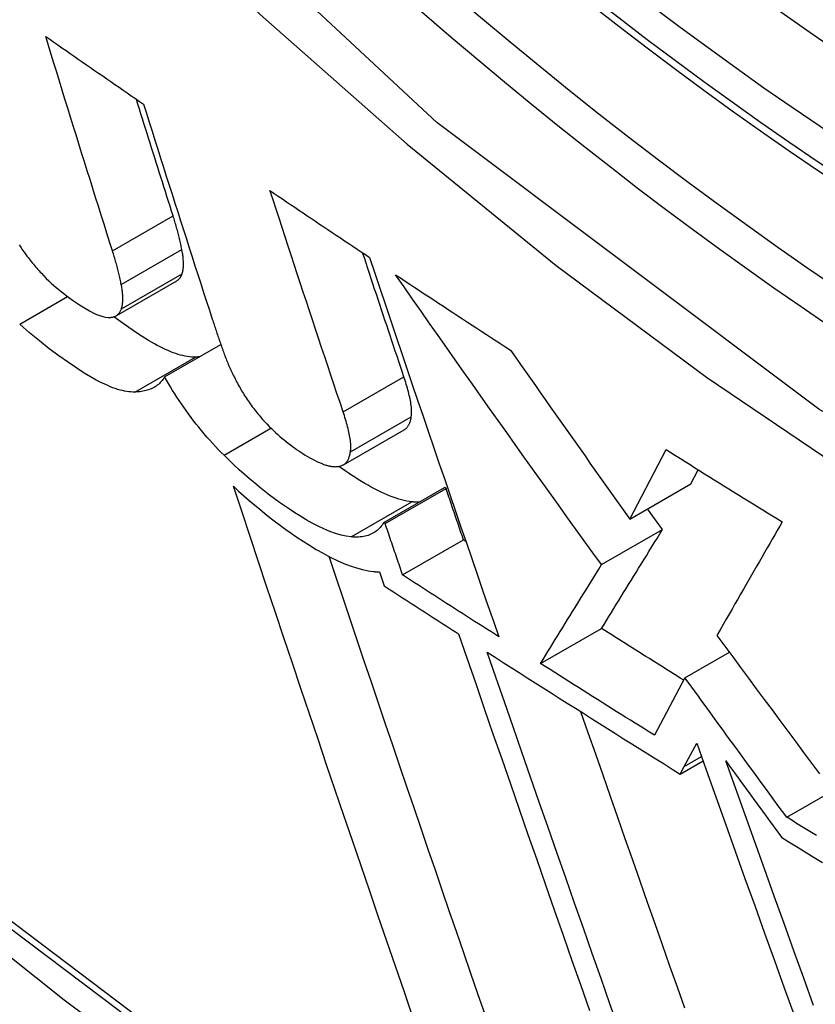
# Model space of a CAD drawing. Header units: inches. Extents: x 581 to 683, y 228 to 312.
# Tile 17 of 104: x 581.6345 to 581.7113, y 298.0611 to 298.156. Entities that reach past the tile are written whole.
import ezdxf

# ---------------------------------------------------------------- set-up
doc = ezdxf.new("R2010")
doc.units = ezdxf.units.IN
doc.header["$MEASUREMENT"] = 0
doc.layers.add('Visible Edges(ANSI)', color=7, linetype='Continuous', lineweight=25)
doc.layers.add('Visible Tangent Edges(ANSI)', color=7, linetype='Continuous', lineweight=25)

msp = doc.modelspace()

# ---------------------------------------------------------------- linework, layer by layer
at = {"layer": 'Visible Edges(ANSI)'}
for p, q in [((581.643811, 298.127473), (581.649659, 298.130841)), ((581.648478, 298.121565), (581.653917, 298.124697)), ((581.66573, 298.113081), (581.671596, 298.116459)), ((581.693368, 298.10786), (581.696857, 298.114562)), ((581.699253, 298.111249), (581.699964, 298.112615)), ((581.669629, 298.107513), (581.675498, 298.110893)), ((581.675635, 298.110803), (581.675498, 298.110893)), ((581.693368, 298.10786), (581.699253, 298.111249)), ((581.669766, 298.107424), (581.675635, 298.110803)), ((581.696516, 298.106853), (581.695076, 298.108844)), ((581.669766, 298.107424), (581.669629, 298.107513)), ((581.690632, 298.103465), (581.696516, 298.106853)), ((581.67145, 298.102466), (581.67732, 298.105847)), ((581.677549, 298.105699), (581.67732, 298.105847)), ((581.669202, 298.102765), (581.669659, 298.10142)), ((581.684756, 298.093929), (581.690635, 298.097315)), ((581.698684, 298.092548), (581.702967, 298.095014)), ((581.698684, 298.092548), (581.695729, 298.087007)), ((581.69862, 298.083988), (581.699821, 298.086244)), ((581.698227, 298.08326), (581.700431, 298.084529)), ((581.698227, 298.08326), (581.69862, 298.083988)), ((581.708498, 298.079094), (581.712892, 298.081624))]:
    msp.add_line(p, q, dxfattribs=at)
at = {"layer": 'Visible Edges(ANSI)', "flags": 128}
for points in [[(581.49238, 298.189414), (581.528194, 298.155287), (581.564569, 298.122555), (581.601458, 298.091273), (581.638812, 298.061496), (581.676583, 298.033274), (581.714726, 298.006658), (581.753195, 297.981698), (581.791943, 297.958444), (581.830926, 297.936943), (581.870102, 297.917244), (581.909426, 297.899395), (581.948856, 297.883446), (581.988347, 297.869447), (582.027856, 297.857449), (582.067334, 297.847508), (582.106728, 297.839678)], [(581.643461, 298.13374), (581.64319, 298.134596), (581.642919, 298.135452), (581.642648, 298.136309), (581.642377, 298.137167), (581.642106, 298.138026), (581.641836, 298.138885), (581.641566, 298.139745), (581.641296, 298.140605), (581.641026, 298.141465), (581.640757, 298.142327), (581.640488, 298.143188), (581.640219, 298.14405), (581.63995, 298.144913), (581.639682, 298.145775), (581.639415, 298.146639), (581.639147, 298.147502), (581.63888, 298.148366), (581.638614, 298.14923), (581.638347, 298.150094), (581.638082, 298.150958), (581.637816, 298.151823), (581.637551, 298.152687), (581.637287, 298.153552), (581.637023, 298.154417)], [(581.637023, 298.154417), (581.637414, 298.154144), (581.637806, 298.153871), (581.638198, 298.153598), (581.63859, 298.153325), (581.638983, 298.153052), (581.639375, 298.15278), (581.639768, 298.152507), (581.640161, 298.152234), (581.640553, 298.151961), (581.640946, 298.151689), (581.64134, 298.151416), (581.641733, 298.151143), (581.642126, 298.150871), (581.64252, 298.150598), (581.642913, 298.150326), (581.643307, 298.150053), (581.643701, 298.149781), (581.644095, 298.149509), (581.644489, 298.149236), (581.644883, 298.148964), (581.645278, 298.148692), (581.645672, 298.14842), (581.646067, 298.148148), (581.646462, 298.147876)], [(581.649308, 298.137107), (581.64916, 298.137573), (581.649012, 298.13804), (581.648864, 298.138507), (581.648716, 298.138974), (581.648568, 298.139442), (581.64842, 298.139909), (581.648272, 298.140377), (581.648124, 298.140845), (581.647976, 298.141313), (581.647828, 298.141781), (581.647681, 298.14225), (581.647533, 298.142719), (581.647386, 298.143187), (581.647238, 298.143656), (581.647091, 298.144125), (581.646944, 298.144595), (581.646796, 298.145064), (581.646649, 298.145534), (581.646502, 298.146003), (581.646355, 298.146473), (581.646208, 298.146943), (581.646062, 298.147413), (581.645915, 298.147883), (581.645768, 298.148354)], [(581.646462, 298.147876), (581.646734, 298.147009), (581.647007, 298.146142), (581.64728, 298.145276), (581.647554, 298.144409), (581.647828, 298.143542), (581.648103, 298.142676), (581.648377, 298.141809), (581.648653, 298.140943), (581.648928, 298.140077), (581.649204, 298.139212), (581.64948, 298.138347), (581.649757, 298.137482), (581.650034, 298.136617), (581.650311, 298.135753), (581.650588, 298.134889), (581.650866, 298.134026), (581.651143, 298.133163), (581.651421, 298.132301), (581.6517, 298.131439), (581.651978, 298.130578), (581.652256, 298.129718), (581.652535, 298.128858), (581.652814, 298.127999), (581.653092, 298.12714)], [(581.658655, 298.139547), (581.659053, 298.139278), (581.659452, 298.139009), (581.65985, 298.138739), (581.660249, 298.13847), (581.660647, 298.138201), (581.661046, 298.137932), (581.661446, 298.137663), (581.661845, 298.137394), (581.662244, 298.137125), (581.662644, 298.136856), (581.663044, 298.136587), (581.663444, 298.136318), (581.663844, 298.13605), (581.664244, 298.135781), (581.664644, 298.135513), (581.665045, 298.135244), (581.665446, 298.134976), (581.665847, 298.134708), (581.666248, 298.134439), (581.666649, 298.134171), (581.667051, 298.133903), (581.667452, 298.133635), (581.667854, 298.133367), (581.668256, 298.133099)], [(581.665706, 298.118207), (581.665411, 298.11909), (581.665115, 298.119974), (581.66482, 298.120859), (581.664524, 298.121744), (581.664229, 298.122631), (581.663933, 298.123518), (581.663638, 298.124405), (581.663343, 298.125294), (581.663048, 298.126182), (581.662753, 298.127072), (581.662459, 298.127961), (581.662164, 298.128851), (581.66187, 298.129742), (581.661576, 298.130633), (581.661283, 298.131524), (581.660989, 298.132415), (581.660696, 298.133306), (581.660404, 298.134198), (581.660111, 298.13509), (581.659819, 298.135981), (581.659528, 298.136873), (581.659236, 298.137764), (581.658946, 298.138656), (581.658655, 298.139547)], [(581.650155, 298.133868), (581.650129, 298.133996), (581.650103, 298.134124), (581.650076, 298.134253), (581.650048, 298.134382), (581.650019, 298.134512), (581.649989, 298.134643), (581.649958, 298.134774), (581.649927, 298.134907), (581.649894, 298.135039), (581.649861, 298.135173), (581.649827, 298.135307), (581.649792, 298.135441), (581.649757, 298.135576), (581.64972, 298.135712), (581.649683, 298.135849), (581.649644, 298.135986), (581.649605, 298.136124), (581.649565, 298.136262), (581.649525, 298.136402), (581.649483, 298.136541), (581.649441, 298.136682), (581.649397, 298.136823), (581.649353, 298.136964), (581.649308, 298.137107)], [(581.634468, 298.134307), (581.634556, 298.134173), (581.634645, 298.134038), (581.634735, 298.133904), (581.634827, 298.13377), (581.634922, 298.133635), (581.635017, 298.133501), (581.635115, 298.133367), (581.635214, 298.133233), (581.635315, 298.133099), (581.635417, 298.132966), (581.63552, 298.132834), (581.635624, 298.132703), (581.63573, 298.132573), (581.635836, 298.132444), (581.635943, 298.132315), (581.636051, 298.132188), (581.63616, 298.132062), (581.63627, 298.131936), (581.636381, 298.131812), (581.636493, 298.131689), (581.636606, 298.131566)], [(581.644306, 298.1305), (581.644281, 298.130628), (581.644255, 298.130756), (581.644228, 298.130885), (581.644199, 298.131014), (581.644171, 298.131145), (581.644141, 298.131275), (581.64411, 298.131407), (581.644079, 298.131539), (581.644047, 298.131672), (581.644013, 298.131805), (581.643979, 298.131939), (581.643945, 298.132074), (581.643909, 298.132209), (581.643872, 298.132345), (581.643835, 298.132482), (581.643797, 298.132619), (581.643758, 298.132757), (581.643718, 298.132895), (581.643677, 298.133034), (581.643636, 298.133174), (581.643593, 298.133315), (581.64355, 298.133456), (581.643506, 298.133597), (581.643461, 298.13374)], [(581.65017, 298.131501), (581.650194, 298.131577), (581.650215, 298.131654), (581.650235, 298.131735), (581.650252, 298.131817), (581.650266, 298.131901), (581.650279, 298.131988), (581.650289, 298.132076), (581.650297, 298.132167), (581.650303, 298.13226), (581.650307, 298.132354), (581.650309, 298.132451), (581.650309, 298.132549), (581.650306, 298.13265), (581.650302, 298.132752), (581.650296, 298.132856), (581.650287, 298.132962), (581.650277, 298.133069), (581.650265, 298.133179), (581.650251, 298.133289), (581.650236, 298.133402), (581.650218, 298.133516), (581.650199, 298.133632), (581.650178, 298.133749), (581.650155, 298.133868)], [(581.671572, 298.121585), (581.671406, 298.12208), (581.67124, 298.122576), (581.671073, 298.123072), (581.670907, 298.123569), (581.670741, 298.124066), (581.670575, 298.124563), (581.670409, 298.12506), (581.670243, 298.125558), (581.670077, 298.126055), (581.669911, 298.126553), (581.669745, 298.127051), (581.669579, 298.12755), (581.669413, 298.128048), (581.669247, 298.128547), (581.669081, 298.129046), (581.668916, 298.129545), (581.66875, 298.130044), (581.668584, 298.130543), (581.668419, 298.131043), (581.668253, 298.131542), (581.668088, 298.132042), (581.667922, 298.132542), (581.667757, 298.133042), (581.667592, 298.133542)], [(581.668256, 298.133099), (581.668766, 298.131573), (581.669278, 298.130045), (581.669792, 298.128516), (581.670307, 298.126985), (581.670823, 298.125453), (581.67134, 298.12392), (581.671858, 298.122386), (581.672378, 298.120853), (581.672898, 298.119319), (581.673418, 298.117786), (581.67394, 298.116253), (581.674462, 298.114721), (581.674984, 298.11319), (581.675506, 298.111661), (581.676029, 298.110133), (581.676551, 298.108607), (581.677074, 298.107083), (581.677596, 298.105562), (581.678118, 298.104044), (581.67864, 298.102528), (581.679161, 298.101016), (581.679681, 298.099508), (581.680201, 298.098003), (581.68072, 298.096503)], [(581.636606, 298.131566), (581.636843, 298.131316), (581.637082, 298.131075), (581.637323, 298.130841), (581.637564, 298.130616), (581.637805, 298.130399), (581.638045, 298.13019), (581.638285, 298.129989), (581.638524, 298.129795), (581.638762, 298.129607), (581.638999, 298.129425), (581.639234, 298.12925), (581.639468, 298.12908), (581.639709, 298.128909), (581.639981, 298.128722), (581.640279, 298.128524), (581.640595, 298.128322), (581.640924, 298.128123), (581.64126, 298.127932), (581.641595, 298.127757), (581.64192, 298.127606), (581.64223, 298.127482), (581.642522, 298.127389), (581.642796, 298.127329), (581.643047, 298.127305)], [(581.649659, 298.130841), (581.649689, 298.130859), (581.649718, 298.130878), (581.649746, 298.130897), (581.649774, 298.130918), (581.6498, 298.130939), (581.649826, 298.130961), (581.649852, 298.130984), (581.649876, 298.131008), (581.6499, 298.131032), (581.649923, 298.131058), (581.649945, 298.131084), (581.649967, 298.131111), (581.649988, 298.131139), (581.650008, 298.131168), (581.650027, 298.131198), (581.650046, 298.131228), (581.650064, 298.13126), (581.650081, 298.131292), (581.650098, 298.131325), (581.650113, 298.131358), (581.650129, 298.131393), (581.650143, 298.131428), (581.650157, 298.131464), (581.65017, 298.131501)], [(581.670776, 298.131424), (581.671235, 298.13112), (581.671695, 298.130815), (581.672154, 298.130511), (581.672614, 298.130207), (581.673075, 298.129903), (581.673535, 298.129599), (581.673996, 298.129295), (581.674457, 298.128991), (581.674918, 298.128688), (581.675379, 298.128384), (581.675841, 298.128081), (581.676303, 298.127777), (581.676765, 298.127474), (581.677227, 298.127171), (581.67769, 298.126868), (581.678152, 298.126565), (581.678616, 298.126263), (581.679079, 298.12596), (581.679542, 298.125657), (581.680006, 298.125355), (581.68047, 298.125053), (581.680935, 298.12475), (581.681399, 298.124448), (581.681864, 298.124146)], [(581.690632, 298.103465), (581.6898, 298.104617), (581.688967, 298.10577), (581.688135, 298.106925), (581.687302, 298.10808), (581.686471, 298.109237), (581.685639, 298.110396), (581.684808, 298.111555), (581.683977, 298.112716), (581.683146, 298.113878), (581.682317, 298.115041), (581.681487, 298.116206), (581.680658, 298.117371), (581.67983, 298.118537), (581.679003, 298.119704), (581.678176, 298.120873), (581.67735, 298.122042), (581.676525, 298.123212), (581.675701, 298.124383), (581.674877, 298.125555), (581.674055, 298.126727), (581.673234, 298.1279), (581.672413, 298.129074), (581.671594, 298.130249), (581.670776, 298.131424)], [(581.644321, 298.128133), (581.644345, 298.128208), (581.644366, 298.128286), (581.644386, 298.128366), (581.644403, 298.128449), (581.644417, 298.128533), (581.64443, 298.12862), (581.64444, 298.128708), (581.644448, 298.128799), (581.644454, 298.128891), (581.644458, 298.128986), (581.64446, 298.129083), (581.64446, 298.129181), (581.644458, 298.129282), (581.644453, 298.129384), (581.644447, 298.129488), (581.644439, 298.129594), (581.644429, 298.129701), (581.644417, 298.129811), (581.644403, 298.129922), (581.644387, 298.130034), (581.64437, 298.130148), (581.64435, 298.130264), (581.644329, 298.130381), (581.644306, 298.1305)], [(581.643047, 298.127305), (581.643127, 298.127305), (581.643204, 298.127308), (581.64328, 298.127314), (581.643353, 298.127323), (581.643424, 298.127334), (581.643493, 298.127349), (581.64356, 298.127367), (581.643624, 298.127388), (581.643686, 298.127412), (581.643746, 298.127439), (581.643803, 298.127469), (581.643858, 298.127502), (581.64391, 298.127539), (581.643961, 298.127578), (581.644008, 298.127621), (581.644053, 298.127666), (581.644095, 298.127715), (581.644135, 298.127766), (581.644172, 298.12782), (581.644207, 298.127877), (581.644239, 298.127937), (581.644269, 298.127999), (581.644296, 298.128065), (581.644321, 298.128133)], [(581.651473, 298.123481), (581.651285, 298.12348), (581.651091, 298.123488), (581.650891, 298.123507), (581.650685, 298.123535), (581.650474, 298.123573), (581.650256, 298.123621), (581.650033, 298.123678), (581.649804, 298.123745), (581.64957, 298.123821), (581.64933, 298.123907), (581.649084, 298.124003), (581.648833, 298.124108), (581.648576, 298.124222), (581.648314, 298.124345), (581.648048, 298.124477), (581.647778, 298.124617), (581.647505, 298.124765), (581.647228, 298.12492), (581.646948, 298.125084), (581.646593, 298.125299), (581.646062, 298.125635), (581.64535, 298.12611), (581.644481, 298.126718), (581.643586, 298.127375)], [(581.653092, 298.12714), (581.653136, 298.127005), (581.653181, 298.12687), (581.653225, 298.126734), (581.65327, 298.126598), (581.653315, 298.126462), (581.65336, 298.126326), (581.653406, 298.12619), (581.653452, 298.126054), (581.653498, 298.125917), (581.653544, 298.12578), (581.653591, 298.125644), (581.653637, 298.125507), (581.653684, 298.125369), (581.653732, 298.125232), (581.653779, 298.125095), (581.653827, 298.124957), (581.653875, 298.124819), (581.653923, 298.124682), (581.653971, 298.124544), (581.65402, 298.124405), (581.654069, 298.124267), (581.654118, 298.124128), (581.654168, 298.12399), (581.654217, 298.123851)], [(581.645622, 298.120111), (581.645436, 298.12011), (581.645244, 298.120119), (581.645046, 298.120137), (581.644842, 298.120165), (581.644633, 298.120202), (581.644417, 298.120249), (581.644196, 298.120305), (581.64397, 298.120371), (581.643737, 298.120447), (581.643499, 298.120532), (581.643255, 298.120626), (581.643005, 298.12073), (581.642711, 298.120861), (581.64234, 298.121039), (581.641889, 298.121273), (581.641354, 298.121573), (581.640731, 298.121945), (581.640017, 298.122401), (581.639207, 298.122948), (581.638303, 298.123592), (581.637367, 298.124292), (581.636422, 298.125036), (581.63547, 298.125824), (581.634513, 298.126655)], [(581.681864, 298.124146), (581.682341, 298.123464), (581.682818, 298.122783), (581.683295, 298.122101), (581.683772, 298.12142), (581.68425, 298.120739), (581.684728, 298.120058), (581.685206, 298.119378), (581.685685, 298.118698), (581.686163, 298.118018), (581.686642, 298.117338), (581.687122, 298.116659), (581.687601, 298.11598), (581.688081, 298.115301), (581.688561, 298.114623), (581.689041, 298.113945), (581.689521, 298.113267), (581.690001, 298.11259), (581.690482, 298.111913), (581.690963, 298.111237), (581.691444, 298.11056), (581.691924, 298.109885), (581.692406, 298.10921), (581.692887, 298.108535), (581.693368, 298.10786)], [(581.651847, 298.123505), (581.651832, 298.123504), (581.651817, 298.123502), (581.651802, 298.123501), (581.651786, 298.123499), (581.651771, 298.123498), (581.651756, 298.123497), (581.65174, 298.123496), (581.651725, 298.123494), (581.651709, 298.123493), (581.651694, 298.123492), (581.651678, 298.123491), (581.651662, 298.12349), (581.651647, 298.123489), (581.651631, 298.123488), (581.651616, 298.123487), (581.6516, 298.123486), (581.651584, 298.123485), (581.651568, 298.123485), (581.651553, 298.123484), (581.651537, 298.123483), (581.651521, 298.123483), (581.651505, 298.123482), (581.651489, 298.123481), (581.651473, 298.123481)], [(581.654217, 298.123851), (581.654264, 298.123721), (581.654313, 298.12359), (581.654363, 298.123458), (581.654415, 298.123326), (581.654467, 298.123192), (581.654522, 298.123058), (581.654577, 298.122923), (581.654634, 298.122788), (581.654693, 298.122651), (581.654753, 298.122514), (581.654815, 298.122376), (581.654878, 298.122237), (581.654943, 298.122098), (581.655009, 298.121957), (581.655077, 298.121816), (581.655147, 298.121674), (581.655218, 298.121531), (581.655291, 298.121388), (581.655365, 298.121244), (581.655441, 298.121099), (581.655519, 298.120953), (581.655599, 298.120806), (581.65568, 298.120659), (581.655763, 298.12051)], [(581.648478, 298.121565), (581.648407, 298.121445), (581.648332, 298.121331), (581.648252, 298.121223), (581.648167, 298.12112), (581.648077, 298.121022), (581.647984, 298.12093), (581.647886, 298.120844), (581.647783, 298.120762), (581.647676, 298.120686), (581.647566, 298.120614), (581.647451, 298.120548), (581.647332, 298.120487), (581.647209, 298.12043), (581.647083, 298.120379), (581.646952, 298.120332), (581.646818, 298.120289), (581.646681, 298.120252), (581.64654, 298.120219), (581.646395, 298.12019), (581.646247, 298.120166), (581.646095, 298.120146), (581.645941, 298.12013), (581.645783, 298.120119), (581.645622, 298.120111)], [(581.654221, 298.114012), (581.65394, 298.114294), (581.653661, 298.114581), (581.653385, 298.114873), (581.653113, 298.115168), (581.652843, 298.115468), (581.652576, 298.115772), (581.652312, 298.11608), (581.65205, 298.116392), (581.651792, 298.116709), (581.651538, 298.117028), (581.651288, 298.117349), (581.651043, 298.117672), (581.650803, 298.117995), (581.650568, 298.11832), (581.650337, 298.118646), (581.650111, 298.118972), (581.64989, 298.119298), (581.649674, 298.119624), (581.649463, 298.11995), (581.649257, 298.120275), (581.649055, 298.120599), (581.648858, 298.120922), (581.648666, 298.121244), (581.648478, 298.121565)], [(581.672284, 298.117715), (581.6723, 298.117836), (581.672311, 298.117963), (581.672317, 298.118094), (581.672317, 298.118231), (581.672313, 298.118373), (581.672304, 298.118518), (581.67229, 298.118668), (581.672273, 298.11882), (581.672251, 298.118976), (581.672226, 298.119135), (581.672197, 298.119296), (581.672165, 298.119459), (581.67213, 298.119625), (581.672092, 298.119793), (581.672051, 298.119964), (581.672007, 298.120138), (581.67196, 298.120313), (581.671911, 298.120491), (581.67186, 298.12067), (581.671806, 298.120851), (581.67175, 298.121033), (581.671692, 298.121216), (581.671633, 298.1214), (581.671572, 298.121585)], [(581.655763, 298.12051), (581.655841, 298.120373), (581.655922, 298.120235), (581.656004, 298.120097), (581.656089, 298.119959), (581.656176, 298.11982), (581.656265, 298.119681), (581.656356, 298.119541), (581.656449, 298.119402), (581.656544, 298.119262), (581.656642, 298.119121), (581.656742, 298.118981), (581.656844, 298.11884), (581.656948, 298.1187), (581.657053, 298.11856), (581.65716, 298.118422), (581.657268, 298.118284), (581.657377, 298.118147), (581.657488, 298.118011), (581.6576, 298.117876), (581.657714, 298.117741), (581.657828, 298.117607), (581.657944, 298.117474), (581.658062, 298.117342), (581.65818, 298.117211)], [(581.666417, 298.114337), (581.666434, 298.114458), (581.666445, 298.114584), (581.666451, 298.114716), (581.666451, 298.114853), (581.666447, 298.114994), (581.666438, 298.11514), (581.666424, 298.115289), (581.666407, 298.115442), (581.666385, 298.115598), (581.66636, 298.115757), (581.666331, 298.115918), (581.666299, 298.116081), (581.666264, 298.116247), (581.666226, 298.116415), (581.666185, 298.116586), (581.666141, 298.11676), (581.666094, 298.116935), (581.666045, 298.117113), (581.665994, 298.117292), (581.66594, 298.117473), (581.665884, 298.117655), (581.665827, 298.117838), (581.665767, 298.118022), (581.665706, 298.118207)], [(581.671596, 298.116459), (581.671644, 298.116489), (581.671691, 298.116521), (581.671736, 298.116556), (581.671778, 298.116593), (581.671819, 298.116632), (581.671858, 298.116674), (581.671895, 298.116717), (581.67193, 298.116763), (581.671963, 298.11681), (581.671995, 298.11686), (581.672025, 298.116911), (581.672054, 298.116964), (581.67208, 298.117018), (581.672106, 298.117075), (581.67213, 298.117132), (581.672152, 298.117192), (581.672173, 298.117253), (581.672193, 298.117315), (581.672211, 298.117379), (581.672228, 298.117444), (581.672244, 298.11751), (581.672258, 298.117577), (581.672272, 298.117646), (581.672284, 298.117715)], [(581.65818, 298.117211), (581.65838, 298.116997), (581.658581, 298.116788), (581.658785, 298.116586), (581.65899, 298.11639), (581.659196, 298.116199), (581.659401, 298.116015), (581.659607, 298.115836), (581.659812, 298.115663), (581.660016, 298.115494), (581.66022, 298.115331), (581.660423, 298.115173), (581.660625, 298.115019), (581.660826, 298.114868), (581.661027, 298.114722), (581.661227, 298.114579), (581.661426, 298.11444), (581.661624, 298.114305), (581.661822, 298.114171), (581.662038, 298.114031), (581.66228, 298.113883), (581.662557, 298.113727), (581.662877, 298.113562), (581.663246, 298.113388), (581.663673, 298.113203)], [(581.666473, 298.10614), (581.666004, 298.106206), (581.665507, 298.106316), (581.664983, 298.106471), (581.664433, 298.10667), (581.663863, 298.106909), (581.663289, 298.10718), (581.662717, 298.107477), (581.662151, 298.107793), (581.661596, 298.108123), (581.661056, 298.108461), (581.660536, 298.108801), (581.660041, 298.109137), (581.659567, 298.109471), (581.65909, 298.109817), (581.65861, 298.110177), (581.658126, 298.11055), (581.65764, 298.110938), (581.657153, 298.111339), (581.656663, 298.111754), (581.656173, 298.112181), (581.655684, 298.112621), (581.655195, 298.113073), (581.654708, 298.113536), (581.654221, 298.114012)], [(581.66546, 298.112973), (581.665531, 298.112993), (581.665599, 298.113017), (581.665664, 298.113046), (581.665725, 298.113078), (581.665784, 298.113114), (581.665839, 298.113154), (581.665892, 298.113197), (581.665942, 298.113243), (581.665989, 298.113293), (581.666033, 298.113345), (581.666075, 298.113401), (581.666115, 298.113459), (581.666151, 298.11352), (581.666186, 298.113583), (581.666218, 298.113649), (581.666248, 298.113717), (581.666276, 298.113788), (581.666302, 298.113861), (581.666326, 298.113936), (581.666348, 298.114012), (581.666368, 298.114091), (581.666386, 298.114171), (581.666403, 298.114253), (581.666417, 298.114337)], [(581.696857, 298.114562), (581.69732, 298.114271), (581.697784, 298.11398), (581.698248, 298.113689), (581.698712, 298.113398), (581.699177, 298.113107), (581.699642, 298.112816), (581.700107, 298.112526), (581.700572, 298.112235), (581.701038, 298.111945), (581.701504, 298.111654), (581.701971, 298.111364), (581.702437, 298.111074), (581.702905, 298.110785), (581.703372, 298.110495), (581.70384, 298.110205), (581.704308, 298.109916), (581.704776, 298.109626), (581.705245, 298.109337), (581.705714, 298.109047), (581.706183, 298.108758), (581.706653, 298.10847), (581.707122, 298.108181), (581.707592, 298.107892), (581.708062, 298.107604)], [(581.663673, 298.113203), (581.663764, 298.113167), (581.663854, 298.113133), (581.663942, 298.113101), (581.664029, 298.113073), (581.664114, 298.113046), (581.664198, 298.113023), (581.66428, 298.113001), (581.664361, 298.112982), (581.66444, 298.112966), (581.664518, 298.112952), (581.664594, 298.11294), (581.664669, 298.11293), (581.664742, 298.112923), (581.664815, 298.112917), (581.664885, 298.112914), (581.664955, 298.112913), (581.665023, 298.112914), (581.665089, 298.112917), (581.665154, 298.112922), (581.665218, 298.112928), (581.66528, 298.112937), (581.665342, 298.112947), (581.665401, 298.112959), (581.66546, 298.112973)], [(581.67234, 298.109518), (581.672102, 298.109546), (581.671858, 298.109586), (581.671607, 298.109638), (581.671349, 298.109701), (581.671085, 298.109775), (581.670814, 298.10986), (581.670537, 298.109957), (581.670254, 298.110065), (581.669965, 298.110184), (581.669669, 298.110313), (581.669367, 298.110453), (581.66906, 298.110604), (581.668746, 298.110766), (581.668429, 298.110937), (581.66811, 298.111115), (581.66779, 298.111301), (581.667471, 298.111492), (581.667153, 298.111689), (581.666836, 298.11189), (581.666522, 298.112095), (581.666211, 298.112303), (581.665903, 298.112514), (581.665599, 298.112726), (581.665299, 298.11294)], [(581.672413, 298.059915), (581.671588, 298.062311), (581.67076, 298.064715), (581.669932, 298.067127), (581.669102, 298.069546), (581.668272, 298.071972), (581.667441, 298.074403), (581.66661, 298.076838), (581.665779, 298.079278), (581.664948, 298.081721), (581.664118, 298.084167), (581.66329, 298.086615), (581.662462, 298.089064), (581.661637, 298.091513), (581.660813, 298.093962), (581.659991, 298.096409), (581.659172, 298.098855), (581.658356, 298.101299), (581.657543, 298.103739), (581.656733, 298.106175), (581.655928, 298.108606), (581.655126, 298.111032)], [(581.655126, 298.111032), (581.655634, 298.110563), (581.656143, 298.110105), (581.656652, 298.109658), (581.657161, 298.109223), (581.657668, 298.1088), (581.658174, 298.108388), (581.658678, 298.107989), (581.65918, 298.107602), (581.65968, 298.107228), (581.660176, 298.106866), (581.660691, 298.106501), (581.66125, 298.106119), (581.661844, 298.105726), (581.662469, 298.10533), (581.663118, 298.104938), (581.663785, 298.104559), (581.664463, 298.104198), (581.665133, 298.103871), (581.66578, 298.103586), (581.666404, 298.103342), (581.667003, 298.10314), (581.667577, 298.102982), (581.668126, 298.102867), (581.668648, 298.102796)], [(581.67732, 298.105847), (581.67725, 298.106053), (581.67718, 298.10626), (581.677109, 298.106466), (581.677039, 298.106672), (581.676969, 298.106879), (581.676899, 298.107085), (581.676828, 298.107292), (581.676758, 298.107498), (581.676688, 298.107705), (581.676618, 298.107911), (581.676547, 298.108118), (581.676477, 298.108324), (581.676407, 298.108531), (581.676337, 298.108737), (581.676267, 298.108944), (581.676196, 298.109151), (581.676126, 298.109357), (581.676056, 298.109564), (581.675986, 298.10977), (581.675916, 298.109977), (581.675846, 298.110184), (581.675776, 298.11039), (581.675705, 298.110597), (581.675635, 298.110803)], [(581.673081, 298.109501), (581.673051, 298.1095), (581.673022, 298.109498), (581.672993, 298.109497), (581.672963, 298.109496), (581.672933, 298.109495), (581.672903, 298.109495), (581.672873, 298.109494), (581.672843, 298.109494), (581.672813, 298.109494), (581.672782, 298.109495), (581.672752, 298.109495), (581.672721, 298.109496), (581.67269, 298.109496), (581.672659, 298.109497), (581.672628, 298.109499), (581.672596, 298.1095), (581.672565, 298.109502), (581.672533, 298.109503), (581.672501, 298.109505), (581.672469, 298.109508), (581.672437, 298.10951), (581.672405, 298.109513), (581.672373, 298.109515), (581.67234, 298.109518)], [(581.669629, 298.107513), (581.669551, 298.107392), (581.669469, 298.107275), (581.669382, 298.107163), (581.669291, 298.107056), (581.669196, 298.106954), (581.669095, 298.106858), (581.668991, 298.106767), (581.668881, 298.106681), (581.668766, 298.106601), (581.668647, 298.106527), (581.668523, 298.106458), (581.668394, 298.106395), (581.66826, 298.106339), (581.668122, 298.106289), (581.667978, 298.106245), (581.66783, 298.106207), (581.667678, 298.106176), (581.66752, 298.106151), (581.667358, 298.106133), (581.667191, 298.106121), (581.667019, 298.106116), (581.666842, 298.106117), (581.66666, 298.106125), (581.666473, 298.10614)], [(581.67145, 298.102466), (581.671379, 298.102673), (581.671309, 298.102879), (581.671239, 298.103085), (581.671169, 298.103292), (581.671099, 298.103498), (581.671028, 298.103705), (581.670958, 298.103911), (581.670888, 298.104118), (581.670818, 298.104324), (581.670748, 298.104531), (581.670677, 298.104738), (581.670607, 298.104944), (581.670537, 298.105151), (581.670467, 298.105357), (581.670397, 298.105564), (581.670327, 298.10577), (581.670257, 298.105977), (581.670187, 298.106184), (581.670116, 298.10639), (581.670046, 298.106597), (581.669976, 298.106804), (581.669906, 298.10701), (581.669836, 298.107217), (581.669766, 298.107424)], [(581.708062, 298.107604), (581.707822, 298.107186), (581.707581, 298.106767), (581.70734, 298.106347), (581.707097, 298.105925), (581.706854, 298.105501), (581.706609, 298.105076), (581.706363, 298.104647), (581.706116, 298.104216), (581.705866, 298.103781), (581.705615, 298.103343), (581.705361, 298.102901), (581.705105, 298.102455), (581.704847, 298.102004), (581.704585, 298.101548), (581.704321, 298.101087), (581.704053, 298.10062), (581.703782, 298.100147), (581.703507, 298.099667), (581.703228, 298.099181), (581.702946, 298.098688), (581.702659, 298.098188), (581.702367, 298.09768), (581.702072, 298.097163), (581.701771, 298.096639)], [(581.690635, 298.097315), (581.690872, 298.097699), (581.691108, 298.098082), (581.691344, 298.098464), (581.69158, 298.098846), (581.691816, 298.099229), (581.692052, 298.099611), (581.692289, 298.099995), (581.692526, 298.100379), (581.692763, 298.100764), (581.693001, 298.10115), (581.693241, 298.101538), (581.693481, 298.101928), (581.693723, 298.10232), (581.693966, 298.102715), (581.694211, 298.103112), (581.694458, 298.103513), (581.694706, 298.103916), (581.694957, 298.104323), (581.69521, 298.104734), (581.695466, 298.105149), (581.695724, 298.105568), (581.695985, 298.105991), (581.696249, 298.10642), (581.696516, 298.106853)], [(581.679397, 298.060083), (581.678717, 298.062051), (581.678035, 298.064025), (581.677353, 298.066005), (581.676669, 298.067992), (581.675984, 298.069983), (581.675298, 298.07198), (581.674612, 298.073981), (581.673925, 298.075986), (581.673238, 298.077995), (581.672551, 298.080007), (581.671864, 298.082021), (581.671177, 298.084039), (581.670491, 298.086058), (581.669805, 298.088079), (581.66912, 298.090101), (581.668436, 298.092123), (581.667753, 298.094147), (581.667071, 298.096169), (581.66639, 298.098192), (581.665712, 298.100213), (581.665035, 298.102233), (581.66436, 298.104252)], [(581.684756, 298.093929), (581.684993, 298.094314), (581.68523, 298.094698), (581.685467, 298.095081), (581.685703, 298.095464), (581.685939, 298.095847), (581.686176, 298.09623), (581.686412, 298.096614), (581.686649, 298.096999), (581.686887, 298.097385), (581.687126, 298.097771), (581.687365, 298.09816), (581.687606, 298.09855), (581.687847, 298.098943), (581.68809, 298.099337), (581.688335, 298.099734), (581.688581, 298.100134), (581.68883, 298.100537), (581.68908, 298.100944), (581.689332, 298.101353), (581.689587, 298.101767), (581.689844, 298.102185), (581.690104, 298.102607), (581.690367, 298.103034), (581.690632, 298.103465)], [(581.668648, 298.102796), (581.668671, 298.102794), (581.668695, 298.102792), (581.668718, 298.10279), (581.668742, 298.102788), (581.668765, 298.102787), (581.668789, 298.102785), (581.668812, 298.102783), (581.668835, 298.102782), (581.668859, 298.10278), (581.668882, 298.102779), (581.668905, 298.102778), (581.668928, 298.102776), (581.668951, 298.102775), (581.668974, 298.102774), (581.668997, 298.102773), (581.66902, 298.102772), (581.669043, 298.102771), (581.669066, 298.10277), (581.669089, 298.102769), (581.669112, 298.102768), (581.669134, 298.102767), (581.669157, 298.102767), (581.66918, 298.102766), (581.669202, 298.102765)], [(581.68072, 298.096503), (581.680332, 298.096751), (581.679945, 298.096999), (581.679557, 298.097246), (581.67917, 298.097495), (581.678783, 298.097743), (581.678396, 298.097991), (581.678009, 298.098239), (581.677622, 298.098487), (581.677236, 298.098735), (581.676849, 298.098984), (581.676463, 298.099232), (581.676077, 298.099481), (581.67569, 298.099729), (581.675304, 298.099978), (581.674918, 298.100226), (581.674533, 298.100475), (581.674147, 298.100724), (581.673761, 298.100972), (581.673376, 298.101221), (581.67299, 298.10147), (581.672605, 298.101719), (581.67222, 298.101968), (581.671835, 298.102217), (581.67145, 298.102466)], [(581.669659, 298.10142), (581.669957, 298.101227), (581.670256, 298.101033), (581.670554, 298.10084), (581.670853, 298.100647), (581.671151, 298.100454), (581.67145, 298.100261), (581.671749, 298.100068), (581.672048, 298.099875), (581.672347, 298.099682), (581.672646, 298.099489), (581.672945, 298.099296), (581.673244, 298.099103), (581.673543, 298.09891), (581.673843, 298.098717), (581.674142, 298.098524), (581.674441, 298.098332), (581.674741, 298.098139), (581.67504, 298.097946), (581.67534, 298.097754), (581.67564, 298.097561), (581.675939, 298.097368), (581.676239, 298.097176), (581.676539, 298.096983), (581.676839, 298.096791)], [(581.676839, 298.096791), (581.677664, 298.094392), (581.678494, 298.091986), (581.679327, 298.089573), (581.680163, 298.087155), (581.681003, 298.084733), (581.681845, 298.082306), (581.682689, 298.079877), (581.683535, 298.077446), (581.684383, 298.075014), (581.685232, 298.072581), (581.686081, 298.070149), (581.686932, 298.067719), (581.687782, 298.065291), (581.688633, 298.062866), (581.689482, 298.060446)], [(581.698558, 298.092311), (581.698227, 298.092519), (581.697896, 298.092727), (581.697565, 298.092935), (581.697234, 298.093143), (581.696903, 298.093351), (581.696573, 298.09356), (581.696242, 298.093768), (581.695911, 298.093976), (581.695581, 298.094185), (581.695251, 298.094393), (581.694921, 298.094601), (581.69459, 298.09481), (581.69426, 298.095018), (581.69393, 298.095227), (581.6936, 298.095435), (581.693271, 298.095644), (581.692941, 298.095853), (581.692611, 298.096062), (581.692282, 298.09627), (581.691952, 298.096479), (581.691623, 298.096688), (581.691293, 298.096897), (581.690964, 298.097106), (581.690635, 298.097315)], [(581.701771, 298.096639), (581.702527, 298.09561), (581.703285, 298.094582), (581.704043, 298.093554), (581.704802, 298.092526), (581.705561, 298.091498), (581.706321, 298.09047), (581.707082, 298.089442), (581.707843, 298.088415), (581.708604, 298.087388), (581.709366, 298.086362), (581.710128, 298.085337), (581.71089, 298.084311), (581.711653, 298.083287)], [(581.679609, 298.095016), (581.680379, 298.094524), (581.68115, 298.094031), (581.681922, 298.093539), (581.682694, 298.093047), (581.683466, 298.092556), (581.684239, 298.092064), (581.685012, 298.091573), (581.685786, 298.091082), (581.68656, 298.090592), (581.687334, 298.090101), (581.688109, 298.089611), (581.688884, 298.089121), (581.68966, 298.088632), (581.690436, 298.088142), (581.691213, 298.087653), (581.69199, 298.087164), (581.692768, 298.086675), (581.693546, 298.086187), (581.694325, 298.085698), (581.695105, 298.08521), (581.695884, 298.084722), (581.696665, 298.084235), (581.697446, 298.083747), (581.698227, 298.08326)], [(581.692293, 298.058693), (581.691441, 298.061112), (581.690588, 298.063536), (581.689735, 298.065963), (581.688882, 298.068392), (581.68803, 298.070823), (581.687178, 298.073254), (581.686328, 298.075686), (581.685479, 298.078116), (581.684632, 298.080543), (581.683787, 298.082968), (581.682945, 298.085389), (581.682106, 298.087805), (581.681269, 298.090216), (581.680437, 298.09262), (581.679609, 298.095016)], [(581.695729, 298.087007), (581.69527, 298.087295), (581.694811, 298.087582), (581.694352, 298.08787), (581.693893, 298.088157), (581.693435, 298.088445), (581.692976, 298.088733), (581.692518, 298.089021), (581.69206, 298.089309), (581.691603, 298.089597), (581.691145, 298.089886), (581.690688, 298.090174), (581.69023, 298.090462), (581.689773, 298.090751), (581.689316, 298.091039), (581.688859, 298.091328), (581.688403, 298.091617), (581.687946, 298.091905), (581.68749, 298.092194), (581.687034, 298.092483), (581.686578, 298.092772), (581.686122, 298.093061), (581.685667, 298.093351), (581.685211, 298.09364), (581.684756, 298.093929)], [(581.708498, 298.079094), (581.708088, 298.079652), (581.707678, 298.080211), (581.707269, 298.08077), (581.706859, 298.081329), (581.70645, 298.081888), (581.70604, 298.082448), (581.705631, 298.083007), (581.705221, 298.083567), (581.704812, 298.084127), (581.704403, 298.084688), (581.703993, 298.085248), (581.703584, 298.085809), (581.703175, 298.08637), (581.702766, 298.086931), (581.702357, 298.087492), (581.701949, 298.088053), (581.70154, 298.088615), (581.701132, 298.089176), (581.700723, 298.089738), (581.700315, 298.0903), (581.699907, 298.090862), (581.699499, 298.091424), (581.699092, 298.091986), (581.698684, 298.092548)], [(581.698671, 298.060675), (581.697954, 298.062709), (581.697236, 298.064747), (581.696518, 298.066787), (581.695799, 298.06883), (581.695081, 298.070874), (581.694363, 298.07292), (581.693645, 298.074967), (581.692928, 298.077014), (581.692212, 298.07906), (581.691496, 298.081106), (581.690782, 298.08315), (581.69007, 298.085192), (581.689359, 298.087232), (581.688651, 298.089269)], [(581.699821, 298.086244), (581.700742, 298.083657), (581.701668, 298.081057), (581.702599, 298.078447), (581.703534, 298.075828), (581.704472, 298.073201), (581.705414, 298.070568), (581.706358, 298.067929), (581.707305, 298.065286), (581.708252, 298.062641), (581.709201, 298.059995)], [(581.702626, 298.084524), (581.702851, 298.084215), (581.703075, 298.083907), (581.7033, 298.083598), (581.703524, 298.08329), (581.703749, 298.082981), (581.703974, 298.082673), (581.704198, 298.082365), (581.704423, 298.082056), (581.704648, 298.081748), (581.704872, 298.08144), (581.705097, 298.081132), (581.705322, 298.080824), (581.705547, 298.080516), (581.705772, 298.080208), (581.705997, 298.0799), (581.706222, 298.079592), (581.706447, 298.079284), (581.706672, 298.078976), (581.706897, 298.078668), (581.707122, 298.07836), (581.707347, 298.078053), (581.707572, 298.077745), (581.707797, 298.077438), (581.708022, 298.07713)], [(581.711083, 298.060923), (581.710132, 298.063568), (581.709183, 298.066211), (581.708236, 298.06885), (581.707292, 298.071483), (581.706351, 298.07411), (581.705413, 298.076729), (581.704479, 298.079339), (581.70355, 298.081937), (581.702626, 298.084524)], [(581.711371, 298.077335), (581.710891, 298.077628), (581.710412, 298.077921), (581.709933, 298.078214), (581.709454, 298.078507), (581.708976, 298.0788), (581.708498, 298.079094)], [(581.708022, 298.07713), (581.708805, 298.07665), (581.709588, 298.076169), (581.710372, 298.07569), (581.711157, 298.07521), (581.711942, 298.07473)]]:
    msp.add_lwpolyline(points, dxfattribs=at)
at = {"layer": 'Visible Edges(ANSI)'}
msp.add_ellipse((581.734601, 298.397096), major_axis=(0.157175, -0.27294), ratio=0.578093, start_param=2.362013, end_param=7.062765, dxfattribs=at)
msp.add_ellipse((581.731122, 298.395092), major_axis=(0.159631, -0.277204), ratio=0.578093, dxfattribs=at)
at = {"layer": 'Visible Tangent Edges(ANSI)'}
for p, q in [((581.643461, 298.13374), (581.649308, 298.137107)), ((581.644306, 298.1305), (581.650155, 298.133868)), ((581.644321, 298.128133), (581.65017, 298.131501)), ((581.634513, 298.126655), (581.63914, 298.12932)), ((581.645622, 298.120111), (581.651473, 298.123481)), ((581.665706, 298.118207), (581.671572, 298.121584)), ((581.666417, 298.114337), (581.672284, 298.117715)), ((581.654221, 298.114012), (581.658751, 298.11662)), ((581.666473, 298.10614), (581.67234, 298.109518)), ((581.69862, 298.083988), (581.700283, 298.084945))]:
    msp.add_line(p, q, dxfattribs=at)
at = {"layer": 'Visible Tangent Edges(ANSI)', "flags": 128}
for points in [[(581.97956, 298.251159), (581.97675, 298.209776), (581.968439, 298.172539), (581.954763, 298.140222), (581.936087, 298.113598), (581.912888, 298.093321), (581.885691, 298.079877), (581.855, 298.073447), (581.821416, 298.074185), (581.785814, 298.082078), (581.748928, 298.096938), (581.711594, 298.118476), (581.674754, 298.146116), (581.639066, 298.179372), (581.60544, 298.217432), (581.574672, 298.259343)], [(581.591409, 298.230333), (581.603881, 298.214295), (581.61679, 298.198841), (581.630096, 298.184027), (581.643756, 298.169907), (581.657714, 298.156546), (581.671891, 298.144012), (581.686247, 298.132334), (581.700746, 298.121541), (581.715347, 298.111662), (581.730013, 298.102725), (581.744702, 298.094762), (581.759325, 298.087827), (581.773828, 298.08194), (581.788168, 298.077111), (581.802301, 298.073351), (581.816184, 298.070671), (581.829775, 298.06908), (581.843031, 298.068589), (581.855898, 298.069205), (581.868302, 298.070914), (581.880216, 298.073701), (581.891617, 298.077557)], [(581.488946, 298.194468), (581.512225, 298.172086), (581.535758, 298.150299), (581.559517, 298.129137), (581.583477, 298.108625), (581.60761, 298.088791), (581.631888, 298.069657), (581.656282, 298.051248), (581.680763, 298.033584), (581.705302, 298.016684), (581.729864, 298.00057), (581.754422, 297.985255), (581.778977, 297.970737), (581.803526, 297.957015), (581.828069, 297.944089), (581.852584, 297.931972), (581.877043, 297.920675), (581.901418, 297.910213), (581.925679, 297.900598), (581.949823, 297.891832), (581.973841, 297.883916), (581.997702, 297.876861)], [(581.99644, 297.878444), (581.972677, 297.885422), (581.948756, 297.893262), (581.924702, 297.901957), (581.900527, 297.911505), (581.876233, 297.921904), (581.85185, 297.933144), (581.827407, 297.94521), (581.802931, 297.958091), (581.778445, 297.971775), (581.753951, 297.98626), (581.72945, 298.001548), (581.704944, 298.017639), (581.680459, 298.03452), (581.656033, 298.052169), (581.631694, 298.070564), (581.607473, 298.089684), (581.583399, 298.109505), (581.5595, 298.130002), (581.535805, 298.151146), (581.512345, 298.172907), (581.489131, 298.195269)]]:
    msp.add_lwpolyline(points, dxfattribs=at)
at = {"layer": 'Visible Tangent Edges(ANSI)'}
for centre, major_axis, start_param, end_param in [((581.733608, 298.396524), (-0.172846, 0.300152), 5.049711, 10.658253), ((581.733557, 298.396495), (0.150299, -0.260999), 4.099688, 6.899754)]:
    msp.add_ellipse(centre, major_axis=major_axis, ratio=0.578093, start_param=start_param, end_param=end_param, dxfattribs=at)
for centre, major_axis in [((581.7342, 298.396865), (-0.170777, 0.296559)), ((581.731225, 298.395152), (0.162381, -0.281978)), ((581.731122, 298.395092), (-0.161785, 0.280944))]:
    msp.add_ellipse(centre, major_axis=major_axis, ratio=0.578093, dxfattribs=at)

doc.saveas('drawing.dxf')
